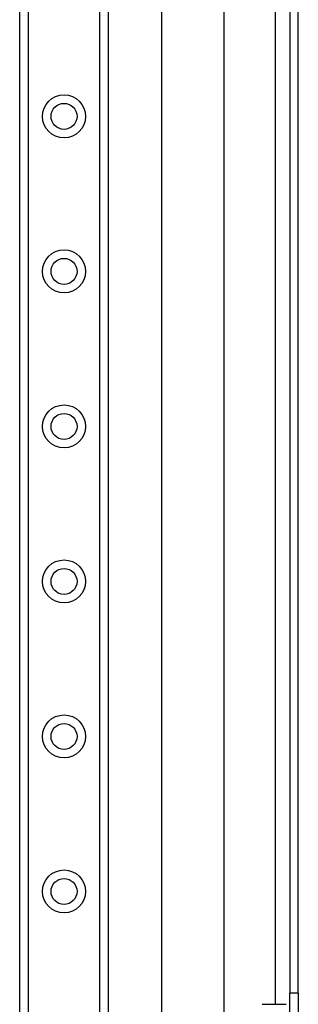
# Model space of a CAD drawing. Header units: inches. Extents: x 2 to 121, y 2 to 79.
# Tile 43 of 97: x 33.52 to 35.71, y 34.17 to 41.92. Entities that reach past the tile are written whole.
import ezdxf

# ---------------------------------------------------------------- set-up
doc = ezdxf.new("R2010")
doc.units = ezdxf.units.IN
doc.header["$LTSCALE"] = 7.278232
doc.header["$MEASUREMENT"] = 0
doc.layers.add('Visible Edges(ANSI)', color=7, linetype='Continuous', lineweight=25)
doc.layers.add('Visible Tangent Edges(ANSI)', color=7, linetype='Continuous', lineweight=25)

msp = doc.modelspace()

# ---------------------------------------------------------------- linework, layer by layer
at = {"layer": 'Visible Edges(ANSI)'}
for p, q in [((33.5177, 28.5463), (33.5177, 54.9988)), ((34.2149, 54.9988), (34.2149, 28.5463)), ((34.6353, 32.8199), (34.6353, 50.7252)), ((35.1237, 49.7141), (35.1237, 33.831)), ((35.6441, 49.2886), (35.6441, 34.2565)), ((35.7098, 34.2565), (35.7098, 49.2886)), ((35.6441, 33.8695), (35.6441, 34.2565)), ((35.7098, 34.2565), (35.7098, 33.8695)), ((35.426, 34.168), (35.6141, 34.168))]:
    msp.add_line(p, q, dxfattribs=at)
for centre in [(33.8663, 41.162), (33.8663, 39.941), (33.8663, 38.7199), (33.8663, 37.4989), (33.8663, 36.2779), (33.8663, 35.0568)]:
    msp.add_circle(centre, 0.1023, dxfattribs=at)
at = {"layer": 'Visible Tangent Edges(ANSI)'}
for p, q in [((33.5846, 54.9988), (33.5846, 28.5463)), ((34.1481, 28.5463), (34.1481, 54.9988)), ((35.5287, 49.3771), (35.5287, 34.168)), ((35.7098, 34.2565), (35.6441, 34.2565))]:
    msp.add_line(p, q, dxfattribs=at)
for centre in [(33.8663, 41.162), (33.8663, 39.941), (33.8663, 38.7199), (33.8663, 37.4989), (33.8663, 36.2779), (33.8663, 35.0568)]:
    msp.add_circle(centre, 0.1692, dxfattribs=at)

doc.saveas('drawing.dxf')
